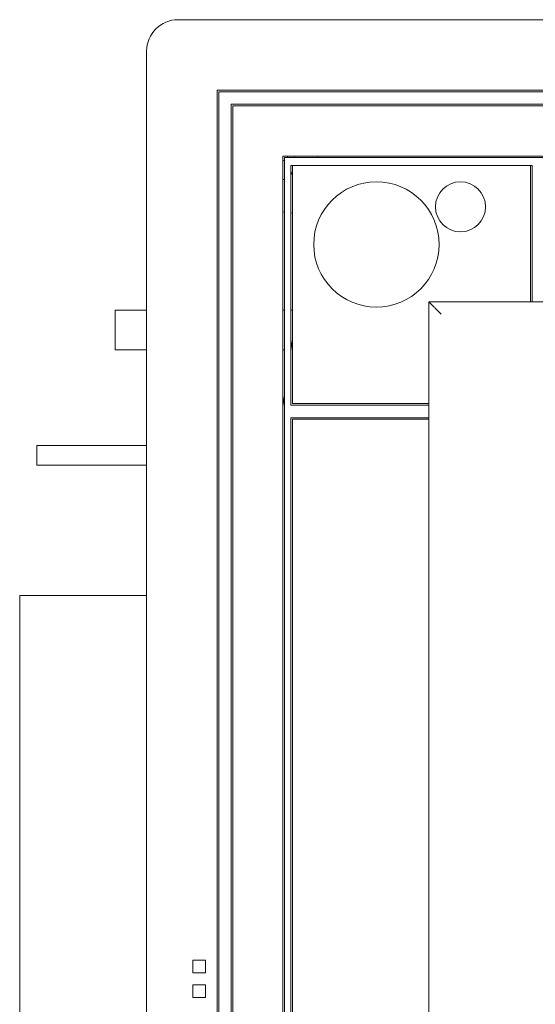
# Model space of a CAD drawing. Header units: millimetres. Extents: x -5941 to 19721, y -9230 to 6433.
# Tile 66 of 70: x 6869 to 6885, y -7162 to -7131. Entities that reach past the tile are written whole.
import ezdxf

# ---------------------------------------------------------------- set-up
doc = ezdxf.new("R2010")
doc.units = ezdxf.units.MM
doc.layers.add('GL-urzadzenia', color=6, linetype='Continuous', lineweight=20)

# ---------------------------------------------------------------- blocks, each defined once
blk = doc.blocks.new('RSen_55_ME_FB_indoor unit - vrv - cassette-wall-floor_daikin - fxza50a2veb - fully flat cassette - fully flat decoration panel_daikin_lxwxh 620x620x306 mm-5003518-bottom')
at = {"lineweight": 18}
for p, q in [((-265, 266.5), (-265, 266.5)), ((-310, 217.35), (-320, 217.35)), ((-320, 211), (-320, 217.35)), ((-266, 217.35), (-266.5, 217.35)), ((-263.5, 217.35), (-264, 217.35)), ((-320, 204.65), (-320, 211)), ((-320, 204.65), (-310, 204.65)), ((-266.5, 204.65), (-266, 204.65)), ((-264, 204.65), (-263.96, 204.65)), ((-310, 174.17), (-345, 174.17)), ((-345, 171), (-345, 174.17)), ((-345, 167.82), (-345, 171)), ((-345, 167.82), (-310, 167.82))]:
    blk.add_line(p, q, dxfattribs=at)
for start, end in [(270, 289.6344), (340.4503, 360)]:
    blk.add_arc((-266.5, 266.5), 1.5, start, end, dxfattribs=at)
blk = doc.blocks.new('RSen_55_ME_FB_SOg - fxza50a2veb - fully flat decoration panel - SH_daikin_tbq - standard-4997338-bottom')
at = {"lineweight": 18}
for p, q in [((300, 310), (-300, 310)), ((-310, 300), (-310, 300)), ((-310, 300), (-310, -300)), ((-287.5, 287.5), (-287.5, -287.5)), ((287.5, 287.5), (-287.5, 287.5)), ((287, 287), (-287, 287)), ((-287, 287), (-287, -287)), ((-287, 287), (-287, 287)), ((-283, 283), (283, 283)), ((-283, -283), (-283, 283)), ((-282.5, 282.5), (-282.5, 282.5)), ((-282.5, 282.5), (282.5, 282.5)), ((-282.5, -282.5), (-282.5, 282.5)), ((-266.5, -266.5), (-266.5, 266.5)), ((-266.5, 266.5), (266.5, 266.5)), ((266, 266), (-266, 266)), ((-266, 266), (-266, -266)), ((-266, 266), (-266, 266)), ((-262.75, 266.5), (-262.82, 266)), ((-255.34, 266), (-255.27, 266.5)), ((-264, 187), (-264, 263.5)), ((-264, 263.5), (-187, 263.5)), ((-187.5, 263.5), (-263.5, 263.5)), ((-263.5, 263.5), (-263.5, 187.5)), ((-187.5, 222.14), (-187.5, 263.5)), ((-187, 263.5), (-187, 222.14)), ((-266.5, 248.69), (-266, 248.62)), ((-264, 248.33), (-263.5, 248.26)), ((-220, 220), (-220, -220)), ((-220, -220), (-220, 220)), ((-220, 220), (220, 220)), ((-187.5, 220), (-187.5, 222.14)), ((-187, 222.14), (-187, 220)), ((-264, 204.35), (-263.5, 207.91)), ((-266.5, 186.56), (-266, 190.12)), ((-222.14, 187), (-264, 187)), ((-263.5, 187.5), (-222.14, 187.5)), ((-222.14, 187.5), (-220, 187.5)), ((-220, 187), (-222.14, 187)), ((-264, -183), (-264, 183)), ((-264, 183), (-222.14, 183)), ((-263.5, 182.5), (-263.5, -182.5)), ((-222.14, 182.5), (-263.5, 182.5)), ((-263.5, 182.5), (-263.5, 182.5)), ((-222.14, 183), (-220, 183)), ((-220, 182.5), (-222.14, 182.5)), ((-310, 126.25), (-350.5, 126.25)), ((-350.5, 126.25), (-350.5, -175)), ((-350.5, 126.25), (-350.5, 126.25)), ((-295.23, 5.9), (-295.23, 9.9)), ((-295.23, 9.9), (-291.23, 9.9)), ((-291.23, 9.9), (-291.23, 5.9)), ((-291.23, 5.9), (-295.23, 5.9)), ((-295.23, -2), (-295.23, 2)), ((-295.23, 2), (-291.23, 2)), ((-291.23, 2), (-291.23, -2)), ((-291.23, -2), (-295.23, -2))]:
    blk.add_line(p, q, dxfattribs=at)
for centre, radius, start, end in [((-300, 300), 10, 90, 180), ((-267.07, 262.71), 3.75, 325.3597, 343.6013), ((-267.07, 262.71), 3.75, 278.7352, 286.6709), ((-236.7, 238.29), 20, 90, 270), ((-236.7, 238.29), 20, 270, 90), ((-209.88, 250.28), 8, 90, 270), ((-209.88, 250.28), 8, 270, 90)]:
    blk.add_arc(centre, radius, start, end, dxfattribs=at)
blk.add_open_spline([(-216, 216), (-216.35, 216.36), (-216.87, 216.87), (-217.54, 217.53), (-217.93, 217.93), (-218.22, 218.22), (-218.51, 218.51), (-218.77, 218.77), (-219.01, 219.01), (-219.23, 219.23), (-219.47, 219.47), (-219.71, 219.71), (-219.93, 219.93), (-220, 220), (-220, 220)], degree=3, knots=[0, 0, 0, 0, 0.166667, 0.25, 0.333333, 0.375, 0.416667, 0.5, 0.541667, 0.583333, 0.666667, 0.75, 0.833333, 1, 1, 1, 1], dxfattribs=at)
blk = doc.blocks.new('2658cea6-5bf1-4a8d-8ecb-1a42f1d0a86a')
at = {"lineweight": 18}
for name in ['RSen_55_ME_FB_SOg - fxza50a2veb - fully flat decoration panel - SH_daikin_tbq - standard-4997338-bottom', 'RSen_55_ME_FB_indoor unit - vrv - cassette-wall-floor_daikin - fxza50a2veb - fully flat cassette - fully flat decoration panel_daikin_lxwxh 620x620x306 mm-5003518-bottom']:
    blk.add_blockref(name, (0, 0), dxfattribs=at)
blk = doc.blocks.new('116a95a6-ef70-443d-9a1b-21b416471860')
at = {"layer": 'GL-urzadzenia', "xscale": 0.1, "yscale": 0.1, "zscale": 0.1}
blk.add_blockref('2658cea6-5bf1-4a8d-8ecb-1a42f1d0a86a', (35.05, -31), dxfattribs=at)

msp = doc.modelspace()

# ---------------------------------------------------------------- block references
at = {"layer": 'GL-urzadzenia'}
msp.add_blockref('116a95a6-ef70-443d-9a1b-21b416471860', (6868.705, -7130.666), dxfattribs=at)

doc.saveas('drawing.dxf')
